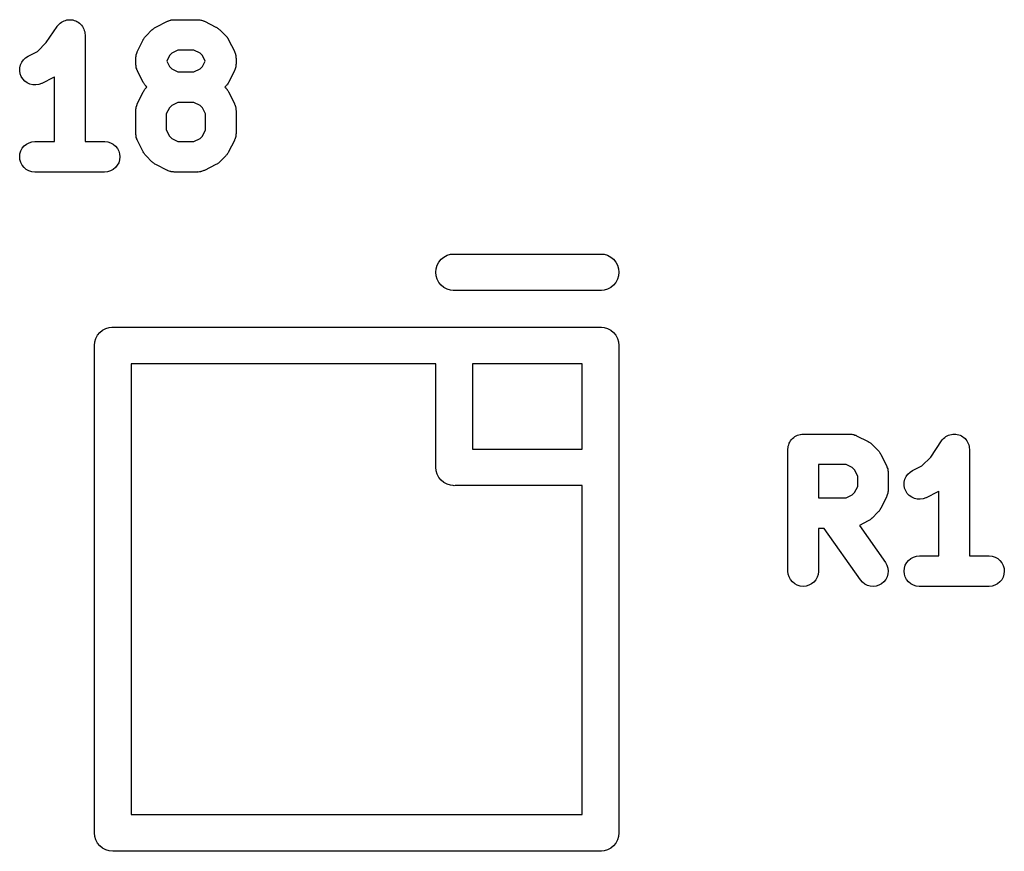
# Model space of a CAD drawing. Extents: x 57.3 to 93.1, y -79.3 to -45.8.
# Tile 30 of 33: x 84.1 to 88.2, y -63.6 to -60.2. Entities that reach past the tile are written whole.
import ezdxf

# ---------------------------------------------------------------- set-up
doc = ezdxf.new("R2010")
doc.units = 0
doc.header["$MEASUREMENT"] = 0
doc.layers.add('BLACK', color=7, linetype='CONTINUOUS')

msp = doc.modelspace()

# ---------------------------------------------------------------- linework, layer by layer
at = {"layer": 'BLACK', "linetype": 'CONTINUOUS'}
for p, q in [((84.2723, -60.1908), (84.2762, -60.1862)), ((84.2762, -60.1862), (84.2801, -60.1815)), ((84.2801, -60.1815), (84.2847, -60.1778)), ((84.2801, -60.1815), (84.2801, -60.1815)), ((84.2801, -60.1815), (84.2801, -60.1815)), ((84.2847, -60.1778), (84.2896, -60.1739)), ((84.2896, -60.1739), (84.2897, -60.1738)), ((84.2896, -60.1739), (84.2896, -60.1739)), ((84.2897, -60.1738), (84.295, -60.1711)), ((84.295, -60.1711), (84.3004, -60.1682)), ((84.3004, -60.1682), (84.3004, -60.1682)), ((84.3004, -60.1682), (84.3005, -60.1682)), ((84.3005, -60.1682), (84.3066, -60.1664)), ((84.3066, -60.1664), (84.3121, -60.1648)), ((84.3121, -60.1648), (84.3121, -60.1648)), ((84.3121, -60.1648), (84.3122, -60.1648)), ((84.3122, -60.1648), (84.3187, -60.1642)), ((84.3187, -60.1642), (84.3242, -60.1637)), ((84.3242, -60.1637), (84.3243, -60.1637)), ((84.3243, -60.1637), (84.3243, -60.1637)), ((84.3243, -60.1637), (84.3308, -60.1644)), ((84.3308, -60.1644), (84.3364, -60.165)), ((84.3364, -60.165), (84.3364, -60.165)), ((84.3364, -60.165), (84.3365, -60.165)), ((84.3365, -60.165), (84.3425, -60.1668)), ((84.3425, -60.1668), (84.348, -60.1686)), ((84.348, -60.1686), (84.3481, -60.1686)), ((84.3481, -60.1686), (84.3481, -60.1686)), ((84.3481, -60.1686), (84.3532, -60.1714)), ((84.3532, -60.1714), (84.3588, -60.1744)), ((84.3588, -60.1744), (84.3588, -60.1744)), ((84.3588, -60.1744), (84.3588, -60.1744)), ((84.3588, -60.1744), (84.3632, -60.178)), ((84.3632, -60.178), (84.3682, -60.1822)), ((84.3682, -60.1822), (84.3682, -60.1822)), ((84.3682, -60.1822), (84.3682, -60.1822)), ((84.3682, -60.1822), (84.3719, -60.1868)), ((84.3719, -60.1868), (84.3759, -60.1916)), ((84.6768, -60.1941), (84.7244, -60.1703)), ((84.7244, -60.1703), (84.7252, -60.1699)), ((84.7252, -60.1699), (84.7269, -60.1693)), ((84.7269, -60.1693), (84.7286, -60.1684)), ((84.7286, -60.1684), (84.7327, -60.1672)), ((84.7327, -60.1672), (84.7367, -60.1657)), ((84.7367, -60.1657), (84.7385, -60.1654)), ((84.7385, -60.1654), (84.7402, -60.1649)), ((84.7402, -60.1649), (84.7445, -60.1645)), ((84.7445, -60.1645), (84.7487, -60.1638)), ((84.7487, -60.1638), (84.7505, -60.1639)), ((84.7505, -60.1639), (84.7524, -60.1637)), ((84.7524, -60.1637), (84.8476, -60.1637)), ((84.8476, -60.1637), (84.8485, -60.1637)), ((84.8485, -60.1637), (84.8503, -60.1639)), ((84.8503, -60.1639), (84.8522, -60.1639)), ((84.8522, -60.1639), (84.8564, -60.1646)), ((84.8564, -60.1646), (84.8606, -60.1651)), ((84.8606, -60.1651), (84.8624, -60.1656)), ((84.8624, -60.1656), (84.8642, -60.1659)), ((84.8642, -60.1659), (84.8682, -60.1675)), ((84.8682, -60.1675), (84.8722, -60.1687)), ((84.8722, -60.1687), (84.8739, -60.1696)), ((84.8739, -60.1696), (84.8756, -60.1703)), ((84.8756, -60.1703), (84.9232, -60.1941)), ((84.2276, -60.2578), (84.2718, -60.1915)), ((84.2718, -60.1915), (84.2722, -60.1909)), ((84.2722, -60.1909), (84.2723, -60.1908)), ((84.2722, -60.1909), (84.2722, -60.1909)), ((84.2722, -60.1909), (84.2722, -60.1909)), ((84.3759, -60.1916), (84.3759, -60.1916)), ((84.3759, -60.1916), (84.3759, -60.1917)), ((84.3759, -60.1917), (84.3787, -60.197)), ((84.3787, -60.197), (84.3816, -60.2024)), ((84.3816, -60.2024), (84.3816, -60.2024)), ((84.3816, -60.2024), (84.3816, -60.2025)), ((84.3816, -60.2025), (84.3834, -60.2082)), ((84.3834, -60.2082), (84.3851, -60.2141)), ((84.3851, -60.2141), (84.3851, -60.2141)), ((84.3851, -60.2141), (84.3851, -60.2141)), ((84.3851, -60.2141), (84.3857, -60.2202)), ((84.3857, -60.2202), (84.3863, -60.2262)), ((84.3863, -60.2262), (84.3863, -60.6637)), ((84.6345, -60.2323), (84.6368, -60.2296)), ((84.6368, -60.2296), (84.6606, -60.2058)), ((84.6606, -60.2058), (84.6612, -60.2052)), ((84.6612, -60.2052), (84.6639, -60.203)), ((84.6639, -60.203), (84.6665, -60.2006)), ((84.6665, -60.2006), (84.6687, -60.1992)), ((84.6687, -60.1992), (84.6707, -60.1976)), ((84.6707, -60.1976), (84.6738, -60.196)), ((84.6738, -60.196), (84.6768, -60.1941)), ((84.9232, -60.1941), (84.924, -60.1945)), ((84.924, -60.1945), (84.9269, -60.1964)), ((84.9269, -60.1964), (84.93, -60.1981)), ((84.93, -60.1981), (84.932, -60.1997)), ((84.932, -60.1997), (84.9342, -60.2011)), ((84.9342, -60.2011), (84.9367, -60.2036)), ((84.9367, -60.2036), (84.9394, -60.2058)), ((84.9394, -60.2058), (84.9632, -60.2296)), ((84.9632, -60.2296), (84.9639, -60.2302)), ((84.9639, -60.2302), (84.966, -60.233)), ((84.1915, -60.2939), (84.2276, -60.2578)), ((84.6012, -60.2935), (84.6251, -60.2459)), ((84.6251, -60.2459), (84.6254, -60.2451)), ((84.6254, -60.2451), (84.6274, -60.2421)), ((84.6274, -60.2421), (84.629, -60.239)), ((84.629, -60.239), (84.6307, -60.237)), ((84.6307, -60.237), (84.6321, -60.2348)), ((84.6321, -60.2348), (84.6345, -60.2323)), ((84.966, -60.233), (84.9685, -60.2355)), ((84.9685, -60.2355), (84.9698, -60.2377)), ((84.9698, -60.2377), (84.9715, -60.2398)), ((84.9715, -60.2398), (84.9731, -60.2429)), ((84.9731, -60.2429), (84.9749, -60.2459)), ((84.9749, -60.2459), (84.9988, -60.2935)), ((84.153, -60.3131), (84.1915, -60.2939)), ((84.5955, -60.3127), (84.596, -60.3084)), ((84.596, -60.3084), (84.5966, -60.3067)), ((84.5966, -60.3067), (84.5969, -60.3049)), ((84.5969, -60.3049), (84.5984, -60.3009)), ((84.5984, -60.3009), (84.5997, -60.2968)), ((84.5997, -60.2968), (84.6006, -60.2952)), ((84.6006, -60.2952), (84.6012, -60.2935)), ((84.7323, -60.3108), (84.7211, -60.3333)), ((84.7418, -60.3014), (84.7323, -60.3108)), ((84.7671, -60.2887), (84.7418, -60.3014)), ((84.8329, -60.2887), (84.7671, -60.2887)), ((84.8582, -60.3014), (84.8329, -60.2887)), ((84.8677, -60.3108), (84.8582, -60.3014)), ((84.8789, -60.3333), (84.8677, -60.3108)), ((84.9988, -60.2935), (84.9991, -60.2943)), ((84.9991, -60.2943), (84.9998, -60.296)), ((84.9998, -60.296), (85.0006, -60.2976)), ((85.0006, -60.2976), (85.0019, -60.3017)), ((85.0019, -60.3017), (85.0033, -60.3057)), ((85.0033, -60.3057), (85.0036, -60.3075)), ((85.0036, -60.3075), (85.0042, -60.3093)), ((85.0042, -60.3093), (85.0046, -60.3135)), ((84.119, -60.361), (84.1217, -60.3491)), ((84.1217, -60.3491), (84.1267, -60.338)), ((84.1267, -60.338), (84.1338, -60.328)), ((84.1338, -60.328), (84.1427, -60.3196)), ((84.1427, -60.3196), (84.153, -60.3131)), ((84.5946, -60.3206), (84.5949, -60.3187)), ((84.5946, -60.3214), (84.5946, -60.3206)), ((84.5946, -60.3452), (84.5946, -60.3214)), ((84.5948, -60.3471), (84.5946, -60.3452)), ((84.5947, -60.3489), (84.5948, -60.3471)), ((84.5954, -60.3531), (84.5947, -60.3489)), ((84.5948, -60.3169), (84.5955, -60.3127)), ((84.5949, -60.3187), (84.5948, -60.3169)), ((84.7211, -60.3333), (84.7323, -60.3558)), ((84.8677, -60.3558), (84.8789, -60.3333)), ((85.0052, -60.3498), (85.0045, -60.354)), ((85.0046, -60.3135), (85.0052, -60.3178)), ((85.0054, -60.3461), (85.0051, -60.3479)), ((85.0051, -60.3479), (85.0052, -60.3498)), ((85.0052, -60.3178), (85.0052, -60.3196)), ((85.0052, -60.3196), (85.0054, -60.3214)), ((85.0054, -60.3214), (85.0054, -60.3452)), ((85.0054, -60.3452), (85.0054, -60.3461)), ((84.1186, -60.3731), (84.119, -60.361)), ((84.1206, -60.3852), (84.1186, -60.3731)), ((84.1249, -60.3966), (84.1206, -60.3852)), ((84.5958, -60.3574), (84.5954, -60.3531)), ((84.5964, -60.3591), (84.5958, -60.3574)), ((84.5967, -60.361), (84.5964, -60.3591)), ((84.5981, -60.365), (84.5967, -60.361)), ((84.5994, -60.3691), (84.5981, -60.365)), ((84.6002, -60.3707), (84.5994, -60.3691)), ((84.6009, -60.3724), (84.6002, -60.3707)), ((84.6012, -60.3732), (84.6009, -60.3724)), ((84.6251, -60.4208), (84.6012, -60.3732)), ((84.7323, -60.3558), (84.7418, -60.3653)), ((84.7418, -60.3653), (84.7671, -60.378)), ((84.7671, -60.378), (84.8329, -60.378)), ((84.8329, -60.378), (84.8582, -60.3653)), ((84.8582, -60.3653), (84.8677, -60.3558)), ((84.9988, -60.3732), (84.9749, -60.4208)), ((84.9994, -60.3715), (84.9988, -60.3732)), ((85.0003, -60.3699), (84.9994, -60.3715)), ((85.0016, -60.3658), (85.0003, -60.3699)), ((85.0031, -60.3618), (85.0016, -60.3658)), ((85.0034, -60.36), (85.0031, -60.3618)), ((85.004, -60.3582), (85.0034, -60.36)), ((85.0045, -60.354), (85.004, -60.3582)), ((84.1313, -60.407), (84.1249, -60.3966)), ((84.1396, -60.4159), (84.1313, -60.407)), ((84.1495, -60.423), (84.1396, -60.4159)), ((84.1606, -60.4281), (84.1495, -60.423)), ((84.1724, -60.431), (84.1606, -60.4281)), ((84.1846, -60.4314), (84.1724, -60.431)), ((84.1967, -60.4295), (84.1846, -60.4314)), ((84.2081, -60.4253), (84.1967, -60.4295)), ((84.2089, -60.4249), (84.2081, -60.4253)), ((84.2565, -60.4011), (84.2089, -60.4249)), ((84.2595, -60.3993), (84.2565, -60.4011)), ((84.2613, -60.3983), (84.2595, -60.3993)), ((84.2613, -60.6637), (84.2613, -60.3983)), ((84.6269, -60.4238), (84.6251, -60.4208)), ((84.6285, -60.4269), (84.6269, -60.4238)), ((84.6302, -60.4289), (84.6285, -60.4269)), ((84.6315, -60.4311), (84.6302, -60.4289)), ((84.634, -60.4337), (84.6315, -60.4311)), ((84.9679, -60.4318), (84.9655, -60.4343)), ((84.9693, -60.4296), (84.9679, -60.4318)), ((84.971, -60.4276), (84.9693, -60.4296)), ((84.9726, -60.4245), (84.971, -60.4276)), ((84.9746, -60.4216), (84.9726, -60.4245)), ((84.9749, -60.4208), (84.9746, -60.4216)), ((84.6012, -60.5078), (84.6251, -60.4601)), ((84.6251, -60.4601), (84.6254, -60.4594)), ((84.6254, -60.4594), (84.6274, -60.4564)), ((84.6274, -60.4564), (84.629, -60.4533)), ((84.629, -60.4533), (84.6307, -60.4513)), ((84.6307, -60.4513), (84.6321, -60.4491)), ((84.6321, -60.4491), (84.6345, -60.4466)), ((84.6361, -60.4364), (84.634, -60.4337)), ((84.6345, -60.4466), (84.6368, -60.4439)), ((84.6368, -60.4371), (84.6361, -60.4364)), ((84.6402, -60.4405), (84.6368, -60.4371)), ((84.6368, -60.4439), (84.6402, -60.4405)), ((84.9632, -60.4371), (84.9598, -60.4405)), ((84.9598, -60.4405), (84.9632, -60.4439)), ((84.9655, -60.4343), (84.9632, -60.4371)), ((84.9632, -60.4439), (84.9639, -60.4445)), ((84.9639, -60.4445), (84.966, -60.4473)), ((84.966, -60.4473), (84.9685, -60.4498)), ((84.9685, -60.4498), (84.9698, -60.452)), ((84.9698, -60.452), (84.9715, -60.4541)), ((84.9715, -60.4541), (84.9731, -60.4572)), ((84.9731, -60.4572), (84.9749, -60.4601)), ((84.9749, -60.4601), (84.9988, -60.5078)), ((84.5984, -60.5152), (84.5997, -60.5111)), ((84.5997, -60.5111), (84.6006, -60.5095)), ((84.6006, -60.5095), (84.6012, -60.5078)), ((84.7671, -60.503), (84.7418, -60.5157)), ((84.8329, -60.503), (84.7671, -60.503)), ((84.8582, -60.5157), (84.8329, -60.503)), ((84.9988, -60.5078), (84.9991, -60.5085)), ((84.9991, -60.5085), (84.9998, -60.5103)), ((84.9998, -60.5103), (85.0006, -60.5119)), ((85.0006, -60.5119), (85.0019, -60.516)), ((84.5946, -60.5348), (84.5949, -60.533)), ((84.5946, -60.5357), (84.5946, -60.5348)), ((84.5946, -60.631), (84.5946, -60.5357)), ((84.5948, -60.5312), (84.5955, -60.527)), ((84.5949, -60.533), (84.5948, -60.5312)), ((84.5955, -60.527), (84.596, -60.5227)), ((84.596, -60.5227), (84.5966, -60.521)), ((84.5966, -60.521), (84.5969, -60.5192)), ((84.5969, -60.5192), (84.5984, -60.5152)), ((84.7323, -60.5251), (84.7196, -60.5505)), ((84.7196, -60.5505), (84.7196, -60.6162)), ((84.7418, -60.5157), (84.7323, -60.5251)), ((84.8677, -60.5251), (84.8582, -60.5157)), ((84.8804, -60.5505), (84.8677, -60.5251)), ((84.8804, -60.6162), (84.8804, -60.5505)), ((85.0019, -60.516), (85.0033, -60.52)), ((85.0033, -60.52), (85.0036, -60.5218)), ((85.0036, -60.5218), (85.0042, -60.5236)), ((85.0042, -60.5236), (85.0046, -60.5278)), ((85.0046, -60.5278), (85.0052, -60.532)), ((85.0052, -60.532), (85.0052, -60.5339)), ((85.0052, -60.5339), (85.0054, -60.5357)), ((85.0054, -60.5357), (85.0054, -60.631)), ((84.5948, -60.6328), (84.5946, -60.631)), ((84.5947, -60.6346), (84.5948, -60.6328)), ((84.7196, -60.6162), (84.7323, -60.6415)), ((84.8677, -60.6415), (84.8804, -60.6162)), ((85.0054, -60.6318), (85.0051, -60.6337)), ((85.0051, -60.6337), (85.0052, -60.6355)), ((85.0054, -60.631), (85.0054, -60.6318)), ((84.1369, -60.6818), (84.1464, -60.6741)), ((84.1464, -60.6741), (84.1571, -60.6684)), ((84.1571, -60.6684), (84.1688, -60.6649)), ((84.1688, -60.6649), (84.181, -60.6637)), ((84.181, -60.6637), (84.2613, -60.6637)), ((84.3863, -60.6637), (84.4667, -60.6637)), ((84.4667, -60.6637), (84.4675, -60.6637)), ((84.4675, -60.6637), (84.4797, -60.6651)), ((84.4797, -60.6651), (84.4913, -60.6687)), ((84.4913, -60.6687), (84.502, -60.6746)), ((84.502, -60.6746), (84.5113, -60.6825)), ((84.5954, -60.6388), (84.5947, -60.6346)), ((84.5958, -60.6431), (84.5954, -60.6388)), ((84.5964, -60.6449), (84.5958, -60.6431)), ((84.5967, -60.6467), (84.5964, -60.6449)), ((84.5981, -60.6507), (84.5967, -60.6467)), ((84.5994, -60.6548), (84.5981, -60.6507)), ((84.6002, -60.6564), (84.5994, -60.6548)), ((84.6009, -60.6581), (84.6002, -60.6564)), ((84.6012, -60.6589), (84.6009, -60.6581)), ((84.6251, -60.7065), (84.6012, -60.6589)), ((84.7323, -60.6415), (84.7418, -60.651)), ((84.7418, -60.651), (84.7671, -60.6637)), ((84.7671, -60.6637), (84.8329, -60.6637)), ((84.8329, -60.6637), (84.8582, -60.651)), ((84.8582, -60.651), (84.8677, -60.6415)), ((84.9988, -60.6589), (84.9749, -60.7065)), ((84.9994, -60.6572), (84.9988, -60.6589)), ((85.0003, -60.6556), (84.9994, -60.6572)), ((85.0016, -60.6515), (85.0003, -60.6556)), ((85.0031, -60.6475), (85.0016, -60.6515)), ((85.0034, -60.6457), (85.0031, -60.6475)), ((85.004, -60.6439), (85.0034, -60.6457)), ((85.0045, -60.6397), (85.004, -60.6439)), ((85.0052, -60.6355), (85.0045, -60.6397)), ((84.1185, -60.7258), (84.1197, -60.7136)), ((84.1197, -60.7136), (84.1233, -60.702)), ((84.1233, -60.702), (84.1291, -60.6912)), ((84.1291, -60.6912), (84.1369, -60.6818)), ((84.5113, -60.6825), (84.519, -60.692)), ((84.519, -60.692), (84.5246, -60.7028)), ((84.5246, -60.7028), (84.5281, -60.7145)), ((84.5281, -60.7145), (84.5292, -60.7266)), ((84.6269, -60.7095), (84.6251, -60.7065)), ((84.6285, -60.7126), (84.6269, -60.7095)), ((84.6302, -60.7146), (84.6285, -60.7126)), ((84.6315, -60.7168), (84.6302, -60.7146)), ((84.971, -60.7133), (84.9693, -60.7154)), ((84.9726, -60.7102), (84.971, -60.7133)), ((84.9746, -60.7073), (84.9726, -60.7102)), ((84.9749, -60.7065), (84.9746, -60.7073)), ((84.1196, -60.7379), (84.1185, -60.7258)), ((84.123, -60.7496), (84.1196, -60.7379)), ((84.1287, -60.7604), (84.123, -60.7496)), ((84.5243, -60.7504), (84.5185, -60.7611)), ((84.5279, -60.7388), (84.5243, -60.7504)), ((84.5292, -60.7266), (84.5279, -60.7388)), ((84.634, -60.7194), (84.6315, -60.7168)), ((84.6361, -60.7221), (84.634, -60.7194)), ((84.6368, -60.7228), (84.6361, -60.7221)), ((84.6606, -60.7466), (84.6368, -60.7228)), ((84.6633, -60.7488), (84.6606, -60.7466)), ((84.6658, -60.7512), (84.6633, -60.7488)), ((84.668, -60.7527), (84.6658, -60.7512)), ((84.67, -60.7543), (84.668, -60.7527)), ((84.6731, -60.756), (84.67, -60.7543)), ((84.9293, -60.7548), (84.9262, -60.7564)), ((84.9313, -60.7532), (84.9293, -60.7548)), ((84.9335, -60.7518), (84.9313, -60.7532)), ((84.9361, -60.7494), (84.9335, -60.7518)), ((84.9388, -60.7472), (84.9361, -60.7494)), ((84.9394, -60.7466), (84.9388, -60.7472)), ((84.9632, -60.7228), (84.9394, -60.7466)), ((84.9655, -60.7201), (84.9632, -60.7228)), ((84.9679, -60.7175), (84.9655, -60.7201)), ((84.9693, -60.7154), (84.9679, -60.7175)), ((84.1363, -60.7699), (84.1287, -60.7604)), ((84.1456, -60.7778), (84.1363, -60.7699)), ((84.1563, -60.7836), (84.1456, -60.7778)), ((84.168, -60.7873), (84.1563, -60.7836)), ((84.1801, -60.7887), (84.168, -60.7873)), ((84.181, -60.7887), (84.1801, -60.7887)), ((84.4667, -60.7887), (84.181, -60.7887)), ((84.4788, -60.7875), (84.4667, -60.7887)), ((84.4905, -60.784), (84.4788, -60.7875)), ((84.5013, -60.7782), (84.4905, -60.784)), ((84.5107, -60.7705), (84.5013, -60.7782)), ((84.5185, -60.7611), (84.5107, -60.7705)), ((84.676, -60.7579), (84.6731, -60.756)), ((84.6768, -60.7583), (84.676, -60.7579)), ((84.7244, -60.7821), (84.6768, -60.7583)), ((84.7261, -60.7828), (84.7244, -60.7821)), ((84.7278, -60.7836), (84.7261, -60.7828)), ((84.7318, -60.7849), (84.7278, -60.7836)), ((84.7358, -60.7865), (84.7318, -60.7849)), ((84.7376, -60.7868), (84.7358, -60.7865)), ((84.7394, -60.7873), (84.7376, -60.7868)), ((84.7436, -60.7878), (84.7394, -60.7873)), ((84.7478, -60.7885), (84.7436, -60.7878)), ((84.7497, -60.7885), (84.7478, -60.7885)), ((84.7515, -60.7887), (84.7497, -60.7885)), ((84.7524, -60.7887), (84.7515, -60.7887)), ((84.8476, -60.7887), (84.7524, -60.7887)), ((84.8495, -60.7885), (84.8476, -60.7887)), ((84.8513, -60.7886), (84.8495, -60.7885)), ((84.8555, -60.7879), (84.8513, -60.7886)), ((84.8598, -60.7875), (84.8555, -60.7879)), ((84.8615, -60.787), (84.8598, -60.7875)), ((84.8633, -60.7867), (84.8615, -60.787)), ((84.8673, -60.7852), (84.8633, -60.7867)), ((84.8714, -60.784), (84.8673, -60.7852)), ((84.8731, -60.7831), (84.8714, -60.784)), ((84.8748, -60.7825), (84.8731, -60.7831)), ((84.8756, -60.7821), (84.8748, -60.7825)), ((84.9232, -60.7583), (84.8756, -60.7821)), ((84.9262, -60.7564), (84.9232, -60.7583)), ((85.8304, -61.1712), (85.8373, -61.1581)), ((85.8373, -61.1581), (85.8467, -61.1467)), ((85.8467, -61.1467), (85.8581, -61.1373)), ((85.8581, -61.1373), (85.8712, -61.1304)), ((85.8712, -61.1304), (85.8853, -61.1261)), ((85.8853, -61.1261), (85.8963, -61.125)), ((85.8963, -61.125), (86.5037, -61.125)), ((86.5037, -61.125), (86.5147, -61.1261)), ((86.5147, -61.1261), (86.5288, -61.1304)), ((86.5288, -61.1304), (86.5419, -61.1373)), ((86.5419, -61.1373), (86.5533, -61.1467)), ((86.5533, -61.1467), (86.5627, -61.1581)), ((86.5627, -61.1581), (86.5696, -61.1712)), ((85.8246, -61.2), (85.8261, -61.1853)), ((85.8261, -61.1853), (85.8304, -61.1712)), ((86.5696, -61.1712), (86.5739, -61.1853)), ((86.5739, -61.1853), (86.5754, -61.2)), ((85.8261, -61.2147), (85.8246, -61.2)), ((85.8304, -61.2288), (85.8261, -61.2147)), ((85.8373, -61.2419), (85.8304, -61.2288)), ((86.5696, -61.2288), (86.5627, -61.2419)), ((86.5739, -61.2147), (86.5696, -61.2288)), ((86.5754, -61.2), (86.5739, -61.2147)), ((85.8467, -61.2533), (85.8373, -61.2419)), ((85.8581, -61.2627), (85.8467, -61.2533)), ((85.8712, -61.2696), (85.8581, -61.2627)), ((85.8853, -61.2739), (85.8712, -61.2696)), ((85.8963, -61.275), (85.8853, -61.2739)), ((86.5037, -61.275), (85.8963, -61.275)), ((86.5147, -61.2739), (86.5037, -61.275)), ((86.5288, -61.2696), (86.5147, -61.2739)), ((86.5419, -61.2627), (86.5288, -61.2696)), ((86.5533, -61.2533), (86.5419, -61.2627)), ((86.5627, -61.2419), (86.5533, -61.2533)), ((84.4467, -61.4467), (84.4581, -61.4373)), ((84.4581, -61.4373), (84.4712, -61.4304)), ((84.4712, -61.4304), (84.4853, -61.4261)), ((84.4853, -61.4261), (84.4963, -61.425)), ((84.4963, -61.425), (84.5, -61.4246)), ((84.5, -61.4246), (84.5037, -61.425)), ((84.5037, -61.425), (85.8963, -61.425)), ((85.8963, -61.425), (85.9, -61.4246)), ((85.9, -61.4246), (85.9037, -61.425)), ((85.9037, -61.425), (86.4963, -61.425)), ((86.4963, -61.425), (86.5, -61.4246)), ((86.5, -61.4246), (86.5037, -61.425)), ((86.5037, -61.425), (86.5147, -61.4261)), ((86.5147, -61.4261), (86.5288, -61.4304)), ((86.5288, -61.4304), (86.5419, -61.4373)), ((86.5419, -61.4373), (86.5533, -61.4467)), ((84.4261, -61.4853), (84.4304, -61.4712)), ((84.4304, -61.4712), (84.4373, -61.4581)), ((84.4373, -61.4581), (84.4467, -61.4467)), ((86.5533, -61.4467), (86.5627, -61.4581)), ((86.5627, -61.4581), (86.5696, -61.4712)), ((86.5696, -61.4712), (86.5739, -61.4853)), ((84.4246, -61.5), (84.4261, -61.4853)), ((84.425, -61.5037), (84.4246, -61.5)), ((84.425, -63.4963), (84.425, -61.5037)), ((86.5739, -61.4853), (86.5754, -61.5)), ((86.5754, -61.5), (86.575, -61.5037)), ((86.575, -61.5037), (86.575, -61.9963)), ((84.575, -61.575), (84.575, -63.425)), ((85.825, -61.575), (84.575, -61.575)), ((85.825, -61.9963), (85.825, -61.575)), ((85.975, -61.575), (85.975, -61.925)), ((86.425, -61.575), (85.975, -61.575)), ((86.425, -61.925), (86.425, -61.575)), ((87.2832, -61.8864), (87.2869, -61.8818)), ((87.2869, -61.8818), (87.2871, -61.8817)), ((87.2871, -61.8817), (87.2872, -61.8815)), ((87.2872, -61.8815), (87.2918, -61.8778)), ((87.2918, -61.8778), (87.2964, -61.8741)), ((87.2964, -61.8741), (87.2966, -61.874)), ((87.2966, -61.874), (87.2967, -61.8739)), ((87.2967, -61.8739), (87.3019, -61.8712)), ((87.3019, -61.8712), (87.3071, -61.8684)), ((87.3071, -61.8684), (87.3073, -61.8683)), ((87.3073, -61.8683), (87.3075, -61.8682)), ((87.3075, -61.8682), (87.3132, -61.8666)), ((87.3132, -61.8666), (87.3188, -61.8649)), ((87.3188, -61.8649), (87.319, -61.8649)), ((87.319, -61.8649), (87.3192, -61.8648)), ((87.3192, -61.8648), (87.325, -61.8643)), ((87.325, -61.8643), (87.331, -61.8637)), ((87.331, -61.8637), (87.5214, -61.8637)), ((87.5214, -61.8637), (87.5223, -61.8637)), ((87.5223, -61.8637), (87.5241, -61.8639)), ((87.5241, -61.8639), (87.526, -61.8639)), ((87.526, -61.8639), (87.5302, -61.8646)), ((87.5302, -61.8646), (87.5344, -61.8651)), ((87.5344, -61.8651), (87.5362, -61.8656)), ((87.5362, -61.8656), (87.538, -61.8659)), ((87.538, -61.8659), (87.542, -61.8675)), ((87.542, -61.8675), (87.546, -61.8687)), ((87.546, -61.8687), (87.5477, -61.8696)), ((87.5477, -61.8696), (87.5494, -61.8703)), ((87.5494, -61.8703), (87.597, -61.8941)), ((87.9024, -61.8862), (87.9063, -61.8815)), ((87.9063, -61.8815), (87.9109, -61.8778)), ((87.9063, -61.8815), (87.9063, -61.8815)), ((87.9063, -61.8815), (87.9063, -61.8815)), ((87.9109, -61.8778), (87.9158, -61.8739)), ((87.9158, -61.8739), (87.9159, -61.8738)), ((87.9158, -61.8739), (87.9158, -61.8739)), ((87.9159, -61.8738), (87.9209, -61.8712)), ((87.9209, -61.8712), (87.9266, -61.8682)), ((87.9266, -61.8682), (87.9266, -61.8682)), ((87.9266, -61.8682), (87.9267, -61.8682)), ((87.9267, -61.8682), (87.9321, -61.8666)), ((87.9321, -61.8666), (87.9383, -61.8648)), ((87.9383, -61.8648), (87.9383, -61.8648)), ((87.9383, -61.8648), (87.9384, -61.8648)), ((87.9384, -61.8648), (87.9445, -61.8642)), ((87.9445, -61.8642), (87.9504, -61.8637)), ((87.9504, -61.8637), (87.9505, -61.8637)), ((87.9505, -61.8637), (87.9505, -61.8637)), ((87.9505, -61.8637), (87.9568, -61.8644)), ((87.9568, -61.8644), (87.9626, -61.865)), ((87.9626, -61.865), (87.9626, -61.865)), ((87.9626, -61.865), (87.9627, -61.865)), ((87.9627, -61.865), (87.9685, -61.8668)), ((87.9685, -61.8668), (87.9742, -61.8686)), ((87.9742, -61.8686), (87.9743, -61.8686)), ((87.9743, -61.8686), (87.9743, -61.8686)), ((87.9743, -61.8686), (87.9794, -61.8714)), ((87.9794, -61.8714), (87.9849, -61.8744)), ((87.9849, -61.8744), (87.985, -61.8744)), ((87.985, -61.8744), (87.985, -61.8744)), ((87.985, -61.8744), (87.9892, -61.8779)), ((87.9892, -61.8779), (87.9943, -61.8821)), ((87.9943, -61.8821), (87.9944, -61.8822)), ((87.9944, -61.8822), (87.9944, -61.8822)), ((87.9944, -61.8822), (87.9979, -61.8865)), ((85.975, -61.925), (86.425, -61.925)), ((87.2685, -61.9253), (87.2691, -61.9194)), ((87.2685, -61.9257), (87.2685, -61.9253)), ((87.2685, -61.9258), (87.2685, -61.9257)), ((87.2685, -61.9262), (87.2685, -61.9258)), ((87.2685, -61.9258), (87.2685, -61.9258)), ((87.2691, -61.9194), (87.2697, -61.9136)), ((87.2697, -61.9136), (87.2698, -61.9134)), ((87.2698, -61.9132), (87.2716, -61.9076)), ((87.2698, -61.9134), (87.2698, -61.9132)), ((87.2716, -61.9076), (87.2733, -61.902)), ((87.2733, -61.902), (87.2734, -61.9018)), ((87.2734, -61.9018), (87.2735, -61.9016)), ((87.2735, -61.9016), (87.2763, -61.8964)), ((87.2763, -61.8964), (87.2791, -61.8912)), ((87.2791, -61.8912), (87.2793, -61.8911)), ((87.2793, -61.8911), (87.2794, -61.8909)), ((87.2794, -61.8909), (87.2832, -61.8864)), ((87.597, -61.8941), (87.5978, -61.8945)), ((87.5978, -61.8945), (87.6007, -61.8964)), ((87.6007, -61.8964), (87.6038, -61.8981)), ((87.6038, -61.8981), (87.6058, -61.8997)), ((87.6058, -61.8997), (87.608, -61.9011)), ((87.608, -61.9011), (87.6105, -61.9036)), ((87.6105, -61.9036), (87.6132, -61.9058)), ((87.6132, -61.9058), (87.6371, -61.9296)), ((87.8538, -61.9578), (87.898, -61.8915)), ((87.898, -61.8915), (87.8984, -61.8909)), ((87.8984, -61.8909), (87.8985, -61.8908)), ((87.8984, -61.8909), (87.8984, -61.8909)), ((87.8984, -61.8909), (87.8984, -61.8909)), ((87.8985, -61.8908), (87.9024, -61.8862)), ((87.9979, -61.8865), (88.0021, -61.8916)), ((88.0021, -61.8916), (88.0021, -61.8917)), ((88.0021, -61.8917), (88.0021, -61.8917)), ((88.0021, -61.8917), (88.0048, -61.8968)), ((88.0048, -61.8968), (88.0078, -61.9024)), ((88.0078, -61.9024), (88.0078, -61.9024)), ((88.0078, -61.9024), (88.0078, -61.9025)), ((88.0078, -61.9025), (88.0096, -61.9083)), ((88.0096, -61.9083), (88.0113, -61.914)), ((88.0113, -61.914), (88.0113, -61.9141)), ((88.0113, -61.9141), (88.0113, -61.9141)), ((88.0113, -61.9141), (88.0119, -61.9202)), ((88.0119, -61.9202), (88.0125, -61.9262)), ((87.2685, -62.4262), (87.2685, -61.9262)), ((87.6371, -61.9296), (87.6377, -61.9302)), ((87.6377, -61.9302), (87.6399, -61.933)), ((87.6399, -61.933), (87.6423, -61.9355)), ((87.6423, -61.9355), (87.6437, -61.9377)), ((87.6437, -61.9377), (87.6453, -61.9398)), ((87.6453, -61.9398), (87.6469, -61.9429)), ((87.6469, -61.9429), (87.6488, -61.9459)), ((87.6488, -61.9459), (87.6726, -61.9935)), ((87.8177, -61.9939), (87.8538, -61.9578)), ((88.0125, -61.9262), (88.0125, -62.3637)), ((85.8246, -62), (85.825, -61.9963)), ((85.8261, -62.0147), (85.8246, -62)), ((86.575, -61.9963), (86.5754, -62)), ((86.5754, -62), (86.575, -62.0037)), ((86.575, -62.0037), (86.575, -63.4963)), ((87.3935, -61.9887), (87.3935, -62.1256)), ((87.5067, -61.9887), (87.3935, -61.9887)), ((87.532, -62.0014), (87.5067, -61.9887)), ((87.5415, -62.0108), (87.532, -62.0014)), ((87.6726, -61.9935), (87.673, -61.9943)), ((87.673, -61.9943), (87.6736, -61.996)), ((87.6736, -61.996), (87.6744, -61.9976)), ((87.6744, -61.9976), (87.6757, -62.0017)), ((87.6757, -62.0017), (87.6772, -62.0057)), ((87.6772, -62.0057), (87.6774, -62.0075)), ((87.7792, -62.0131), (87.8177, -61.9939)), ((85.8304, -62.0288), (85.8261, -62.0147)), ((85.8373, -62.0419), (85.8304, -62.0288)), ((85.8467, -62.0533), (85.8373, -62.0419)), ((87.5542, -62.0362), (87.5415, -62.0108)), ((87.5542, -62.0781), (87.5542, -62.0362)), ((87.6774, -62.0075), (87.678, -62.0093)), ((87.678, -62.0093), (87.6784, -62.0135)), ((87.6784, -62.0135), (87.6791, -62.0178)), ((87.6791, -62.0178), (87.679, -62.0196)), ((87.679, -62.0196), (87.6792, -62.0214)), ((87.6792, -62.0214), (87.6792, -62.0929)), ((87.7479, -62.0491), (87.7529, -62.038)), ((87.7529, -62.038), (87.76, -62.028)), ((87.76, -62.028), (87.7689, -62.0196)), ((87.7689, -62.0196), (87.7792, -62.0131)), ((85.8581, -62.0627), (85.8467, -62.0533)), ((85.8712, -62.0696), (85.8581, -62.0627)), ((85.8853, -62.0739), (85.8712, -62.0696)), ((85.8963, -62.075), (85.8853, -62.0739)), ((85.9, -62.0754), (85.8963, -62.075)), ((85.9037, -62.075), (85.9, -62.0754)), ((86.425, -62.075), (85.9037, -62.075)), ((86.425, -63.425), (86.425, -62.075)), ((87.5415, -62.1035), (87.5542, -62.0781)), ((87.7448, -62.0731), (87.7452, -62.061)), ((87.7468, -62.0852), (87.7448, -62.0731)), ((87.7452, -62.061), (87.7479, -62.0491)), ((87.751, -62.0966), (87.7468, -62.0852)), ((87.3935, -62.1256), (87.5067, -62.1256)), ((87.5067, -62.1256), (87.532, -62.1129)), ((87.532, -62.1129), (87.5415, -62.1035)), ((87.6726, -62.1208), (87.6488, -62.1684)), ((87.6732, -62.1191), (87.6726, -62.1208)), ((87.6741, -62.1175), (87.6732, -62.1191)), ((87.6754, -62.1134), (87.6741, -62.1175)), ((87.6769, -62.1094), (87.6754, -62.1134)), ((87.6772, -62.1076), (87.6769, -62.1094)), ((87.6778, -62.1059), (87.6772, -62.1076)), ((87.6783, -62.1016), (87.6778, -62.1059)), ((87.679, -62.0974), (87.6783, -62.1016)), ((87.6792, -62.0937), (87.679, -62.0956)), ((87.679, -62.0956), (87.679, -62.0974)), ((87.6792, -62.0929), (87.6792, -62.0937)), ((87.7575, -62.107), (87.751, -62.0966)), ((87.7658, -62.1159), (87.7575, -62.107)), ((87.7757, -62.123), (87.7658, -62.1159)), ((87.7868, -62.1281), (87.7757, -62.123)), ((87.8343, -62.1253), (87.8229, -62.1295)), ((87.8351, -62.1249), (87.8343, -62.1253)), ((87.8827, -62.1011), (87.8351, -62.1249)), ((87.8857, -62.0993), (87.8827, -62.1011)), ((87.8875, -62.0983), (87.8857, -62.0993)), ((87.8875, -62.3637), (87.8875, -62.0983)), ((87.7986, -62.131), (87.7868, -62.1281)), ((87.8108, -62.1314), (87.7986, -62.131)), ((87.8229, -62.1295), (87.8108, -62.1314)), ((87.6132, -62.2085), (87.6126, -62.2091)), ((87.6371, -62.1847), (87.6132, -62.2085)), ((87.6393, -62.182), (87.6371, -62.1847)), ((87.6417, -62.1794), (87.6393, -62.182)), ((87.6431, -62.1773), (87.6417, -62.1794)), ((87.6448, -62.1752), (87.6431, -62.1773)), ((87.6465, -62.1722), (87.6448, -62.1752)), ((87.6484, -62.1692), (87.6465, -62.1722)), ((87.6488, -62.1684), (87.6484, -62.1692)), ((87.597, -62.2202), (87.5613, -62.2381)), ((87.5613, -62.2381), (87.6679, -62.3903)), ((87.6, -62.2183), (87.597, -62.2202)), ((87.6031, -62.2167), (87.6, -62.2183)), ((87.6051, -62.2151), (87.6031, -62.2167)), ((87.6073, -62.2137), (87.6051, -62.2151)), ((87.6099, -62.2113), (87.6073, -62.2137)), ((87.6126, -62.2091), (87.6099, -62.2113)), ((87.4175, -62.2506), (87.3935, -62.2506)), ((87.3935, -62.2506), (87.3935, -62.4262)), ((87.5655, -62.462), (87.4175, -62.2506)), ((87.7726, -62.3741), (87.7833, -62.3684)), ((87.7833, -62.3684), (87.795, -62.3649)), ((87.795, -62.3649), (87.8071, -62.3637)), ((87.8071, -62.3637), (87.8875, -62.3637)), ((88.0125, -62.3637), (88.0929, -62.3637)), ((88.0929, -62.3637), (88.0937, -62.3637)), ((88.0937, -62.3637), (88.1059, -62.3651)), ((88.1059, -62.3651), (88.1175, -62.3687)), ((88.1175, -62.3687), (88.1282, -62.3746)), ((87.6679, -62.3903), (87.6684, -62.3911)), ((87.6684, -62.3911), (87.6742, -62.4018)), ((87.6742, -62.4018), (87.6778, -62.4134)), ((87.7459, -62.4136), (87.7495, -62.402)), ((87.7495, -62.402), (87.7553, -62.3912)), ((87.7553, -62.3912), (87.7631, -62.3818)), ((87.7631, -62.3818), (87.7726, -62.3741)), ((88.1282, -62.3746), (88.1375, -62.3825)), ((88.1375, -62.3825), (88.1452, -62.392)), ((88.1452, -62.392), (88.1508, -62.4028)), ((88.1508, -62.4028), (88.1542, -62.4145)), ((87.2696, -62.4383), (87.2685, -62.4262)), ((87.2732, -62.45), (87.2696, -62.4383)), ((87.2789, -62.4608), (87.2732, -62.45)), ((87.3884, -62.4508), (87.3825, -62.4615)), ((87.3921, -62.4392), (87.3884, -62.4508)), ((87.3934, -62.4271), (87.3921, -62.4392)), ((87.3935, -62.4262), (87.3934, -62.4271)), ((87.6747, -62.4494), (87.6691, -62.4602)), ((87.6781, -62.4377), (87.6747, -62.4494)), ((87.6778, -62.4134), (87.6792, -62.4255)), ((87.6792, -62.4255), (87.6781, -62.4377)), ((87.7446, -62.4258), (87.7459, -62.4136)), ((87.7457, -62.4379), (87.7446, -62.4258)), ((87.7492, -62.4496), (87.7457, -62.4379)), ((87.7548, -62.4604), (87.7492, -62.4496)), ((88.1505, -62.4504), (88.1447, -62.4611)), ((88.1541, -62.4388), (88.1505, -62.4504)), ((88.1554, -62.4266), (88.1541, -62.4388)), ((88.1542, -62.4145), (88.1554, -62.4266)), ((87.2866, -62.4702), (87.2789, -62.4608)), ((87.296, -62.478), (87.2866, -62.4702)), ((87.3067, -62.4838), (87.296, -62.478)), ((87.3184, -62.4874), (87.3067, -62.4838)), ((87.3305, -62.4887), (87.3184, -62.4874)), ((87.3427, -62.4876), (87.3305, -62.4887)), ((87.3544, -62.4841), (87.3427, -62.4876)), ((87.3652, -62.4785), (87.3544, -62.4841)), ((87.3747, -62.4708), (87.3652, -62.4785)), ((87.3825, -62.4615), (87.3747, -62.4708)), ((87.5734, -62.4713), (87.5655, -62.462)), ((87.583, -62.4788), (87.5734, -62.4713)), ((87.5939, -62.4844), (87.583, -62.4788)), ((87.6056, -62.4877), (87.5939, -62.4844)), ((87.6177, -62.4887), (87.6056, -62.4877)), ((87.6299, -62.4873), (87.6177, -62.4887)), ((87.6415, -62.4836), (87.6299, -62.4873)), ((87.6521, -62.4776), (87.6415, -62.4836)), ((87.6615, -62.4698), (87.6521, -62.4776)), ((87.6691, -62.4602), (87.6615, -62.4698)), ((87.7625, -62.4699), (87.7548, -62.4604)), ((87.7718, -62.4778), (87.7625, -62.4699)), ((87.7825, -62.4836), (87.7718, -62.4778)), ((87.7941, -62.4873), (87.7825, -62.4836)), ((87.8063, -62.4887), (87.7941, -62.4873)), ((87.8071, -62.4887), (87.8063, -62.4887)), ((88.0929, -62.4887), (87.8071, -62.4887)), ((88.105, -62.4875), (88.0929, -62.4887)), ((88.1167, -62.484), (88.105, -62.4875)), ((88.1274, -62.4782), (88.1167, -62.484)), ((88.1369, -62.4705), (88.1274, -62.4782)), ((88.1447, -62.4611), (88.1369, -62.4705)), ((84.575, -63.425), (86.425, -63.425)), ((84.4246, -63.5), (84.425, -63.4963)), ((84.4261, -63.5147), (84.4246, -63.5)), ((86.5754, -63.5), (86.5739, -63.5147)), ((86.575, -63.4963), (86.5754, -63.5)), ((84.4304, -63.5288), (84.4261, -63.5147)), ((84.4373, -63.5419), (84.4304, -63.5288)), ((86.5696, -63.5288), (86.5627, -63.5419)), ((86.5739, -63.5147), (86.5696, -63.5288)), ((84.4467, -63.5533), (84.4373, -63.5419)), ((84.4581, -63.5627), (84.4467, -63.5533)), ((84.4712, -63.5696), (84.4581, -63.5627)), ((84.4853, -63.5739), (84.4712, -63.5696)), ((84.5, -63.5754), (84.4853, -63.5739)), ((84.5037, -63.575), (84.5, -63.5754)), ((86.4963, -63.575), (84.5037, -63.575)), ((86.5, -63.5754), (86.4963, -63.575)), ((86.5037, -63.575), (86.5, -63.5754)), ((86.5147, -63.5739), (86.5037, -63.575)), ((86.5288, -63.5696), (86.5147, -63.5739)), ((86.5419, -63.5627), (86.5288, -63.5696)), ((86.5533, -63.5533), (86.5419, -63.5627)), ((86.5627, -63.5419), (86.5533, -63.5533))]:
    msp.add_line(p, q, dxfattribs=at)

doc.saveas('drawing.dxf')
